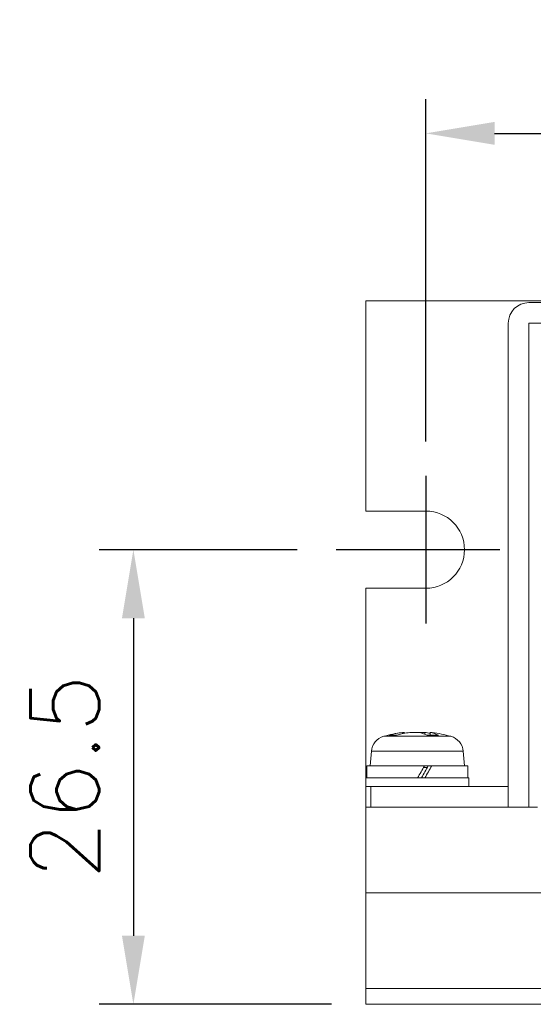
# Model space of a CAD drawing. Header units: millimetres. Extents: x 0 to 594, y 0 to 420.
# Tile 2 of 11: x 134 to 164, y 111 to 168. Entities that reach past the tile are written whole.
import ezdxf

# ---------------------------------------------------------------- set-up
doc = ezdxf.new("R2010")
doc.units = ezdxf.units.MM
doc.header["$PDSIZE"] = -1
doc.linetypes.add('CENTER2', pattern=[28.575, 19.05, -3.175, 3.175, -3.175])
doc.styles.get("Standard").update_dxf_attribs({"font": 'txt.shx', "bigfont": 'whgtxt.shx'})
doc.dimstyles.new('ISO-25', dxfattribs={"dimtxt": 2.5, "dimasz": 2.5, "dimexe": 1.25, "dimexo": 0.625, "dimtad": 1, "dimtxsty": 'Standard', "dimcen": 2.5, "dimadec": 0, "dimazin": 0, "dimtfac": 1, "dimtmove": 0, "dimatfit": 3, "dimfxl": 0, "dimarcsym": 0})

# ---------------------------------------------------------------- blocks, each defined once
blk = doc.blocks.new('*D10')
at = {"color": 8, "lineweight": -2}
for p, q in [((157.765, 143.705), (157.765, 163.672)), ((307.765, 143.705), (307.765, 163.672)), ((161.765, 161.672), (303.765, 161.672))]:
    blk.add_line(p, q, dxfattribs=at)
at = {"color": 8}
for points in [[(161.765, 162.338), (161.765, 161.005), (157.765, 161.672)], [(303.765, 162.338), (303.765, 161.005), (307.765, 161.672)]]:
    blk.add_solid(points, dxfattribs=at)
at = {"layer": 'Defpoints', "color": 0}
for p in [(307.765, 161.672), (157.765, 141.705), (307.765, 141.705)]:
    blk.add_point(p, dxfattribs=at)
at = {"color": 3, "insert": (232.765, 165.672), "char_height": 4, "attachment_point": 5}
blk.add_mtext('\\A1;150', dxfattribs=at)
blk = doc.blocks.new('*D11')
at = {"color": 8, "lineweight": -2}
for p, q in [((150.265, 137.405), (138.719, 137.405)), ((140.719, 133.405), (140.719, 114.905)), ((152.265, 110.905), (138.719, 110.905))]:
    blk.add_line(p, q, dxfattribs=at)
at = {"color": 8}
for points in [[(140.053, 133.405), (141.386, 133.405), (140.719, 137.405)], [(140.053, 114.905), (141.386, 114.905), (140.719, 110.905)]]:
    blk.add_solid(points, dxfattribs=at)
at = {"layer": 'Defpoints', "color": 0}
for p in [(152.265, 137.405), (140.719, 110.905), (154.265, 110.905)]:
    blk.add_point(p, dxfattribs=at)
at = {"color": 3, "insert": (136.719, 124.155), "char_height": 4, "attachment_point": 5, "rotation": 90}
blk.add_mtext('\\A1;26.5', dxfattribs=at)

msp = doc.modelspace()

# ---------------------------------------------------------------- linework, layer by layer
at = {"color": 7, "linetype": 'Continuous', "lineweight": 15}
for p, q in [((154.2655, 139.6546), (154.2655, 151.9046)), ((311.2655, 151.9046), (154.2655, 151.9046)), ((163.7655, 151.8046), (301.7655, 151.8046)), ((162.5655, 122.4046), (162.5655, 150.6046)), ((196.2655, 150.6046), (163.7655, 150.6046)), ((163.7655, 150.6046), (163.7655, 122.4046)), ((157.7655, 139.6546), (154.2655, 139.6546)), ((157.7655, 135.1546), (154.2655, 135.1546)), ((154.2655, 122.4046), (154.2655, 135.1546)), ((156.5189, 126.7506), (156.3981, 126.7506)), ((156.4074, 126.6623), (156.4015, 126.7506)), ((156.8239, 126.7506), (157.3421, 126.7506)), ((157.7071, 126.7506), (157.3421, 126.7506)), ((157.7071, 126.7506), (157.699, 126.6306)), ((158.0121, 126.7506), (158.005, 126.5857)), ((158.0121, 126.7506), (158.1329, 126.7506)), ((154.5896, 125.6518), (154.5155, 124.8046)), ((160.0155, 124.8046), (159.9414, 125.6518)), ((154.3155, 124.8046), (154.3155, 124.1046)), ((157.6846, 124.8046), (154.3155, 124.8046)), ((157.6846, 124.8046), (158.1053, 124.8046)), ((158.1053, 124.8046), (158.0765, 124.8046)), ((160.2155, 124.8046), (158.1053, 124.8046)), ((160.2155, 124.1046), (160.2155, 124.8046)), ((154.2655, 124.1046), (154.2655, 123.6046)), ((160.2655, 124.1046), (154.2655, 124.1046)), ((160.2655, 123.6046), (160.2655, 124.1046)), ((154.5655, 123.6046), (154.2655, 123.6046)), ((162.5655, 123.6046), (154.5655, 123.6046)), ((154.5655, 122.4046), (154.5655, 123.6046)), ((164.2655, 122.4046), (154.2655, 122.4046)), ((154.2655, 117.4046), (154.2655, 122.4046)), ((163.7655, 122.4046), (162.5655, 122.4046)), ((311.2655, 117.4046), (154.2655, 117.4046)), ((154.2655, 117.4046), (154.2655, 111.8279)), ((311.2655, 111.8279), (154.2655, 111.8279)), ((154.2655, 111.8279), (154.2655, 110.9046)), ((311.2655, 110.9046), (154.2655, 110.9046))]:
    msp.add_line(p, q, dxfattribs=at)
at = {"color": 1, "linetype": 'CENTER2', "ltscale": 0.5}
for p, q in [((157.7655, 141.7046), (157.7655, 133.1046)), ((162.0655, 137.4046), (152.2655, 137.4046))]:
    msp.add_line(p, q, dxfattribs=at)
at = {"color": 8, "linetype": 'Continuous', "lineweight": 15}
for p, q in [((155.3059, 126.5247), (159.2251, 126.5247)), ((154.5896, 125.6518), (159.9414, 125.6518)), ((157.8473, 124.7046), (157.6273, 124.7046))]:
    msp.add_line(p, q, dxfattribs=at)
at = {"color": 7, "linetype": 'Continuous', "lineweight": 15}
for centre, radius, start, end in [((163.7655, 150.6046), 1.2, 90, 180), ((157.7655, 137.4046), 2.25, 270, 90), ((155.5858, 125.5647), 1, 106.257028, 175), ((157.2655, 119.8046), 7, 97.118286, 106.257028), ((157.0666, 121.6987), 5.0955, 97.500441, 106.446283), ((155.8352, 124.4195), 2.1765, 84.431332, 95.568668), ((157.4891, 121.6983), 5.0959, 97.500836, 106.445888), ((156.8806, 124.5671), 2.2318, 64.756103, 78.063924), ((157.0524, 121.7609), 5.0325, 79.013034, 82.524734), ((158.1673, 121.1286), 5.4674, 86.487438, 93.512562), ((157.5505, 124.567), 2.2319, 64.75648, 78.063547), ((157.2655, 119.8046), 7, 73.742972, 82.881714), ((158.9452, 125.5647), 1, 5, 73.742972)]:
    msp.add_arc(centre, radius, start, end, dxfattribs=at)
for centre, major_axis, start_param, end_param in [((157.2655, 124.8046), (2.9331, 5.1063), 4.6104115, 4.7478421), ((157.2655, 124.0606), (1.5411, 2.683), 4.7642321, 5.028646), ((157.2655, 124.0606), (2.9331, 5.1063), 4.7564535, 4.8939713)]:
    msp.add_ellipse(centre, major_axis=major_axis, ratio=0.0617474, start_param=start_param, end_param=end_param, dxfattribs=at)

# ---------------------------------------------------------------- dimensions: what is measured, and where the dimension line sits
dim = msp.add_linear_dim(base=(307.7655, 161.6717), p1=(157.7655, 141.7046), p2=(307.7655, 141.7046), dimstyle='ISO-25', override={"dimscale": 2, "dimtxt": 2, "dimasz": 2, "dimexe": 1, "dimexo": 1, "dimgap": 1, "dimdec": 3, "dimzin": 9, "dimdsep": 46, "dimcen": 0, "dimclrd": 8, "dimclre": 8, "dimclrt": 3, "dimadec": 3, "dimazin": 2, "dimtdec": 3, "dimfxl": 0.6, "dimtolj": 1, "dimtzin": 1, "dimarcsym": 1})
dim.commit()
dim.dimension.update_dxf_attribs({"geometry": '*D10', "text_midpoint": (232.7655, 165.6717)})
dim = msp.add_linear_dim(base=(140.7192, 110.9046), p1=(152.2655, 137.4046), p2=(154.2655, 110.9046), angle=90, dimstyle='ISO-25', override={"dimscale": 2, "dimtxt": 2, "dimasz": 2, "dimexe": 1, "dimexo": 1, "dimgap": 1, "dimdec": 3, "dimzin": 9, "dimdsep": 46, "dimcen": 0, "dimclrd": 8, "dimclre": 8, "dimclrt": 3, "dimadec": 3, "dimazin": 2, "dimtdec": 3, "dimfxl": 0.6, "dimtolj": 1, "dimtzin": 1, "dimarcsym": 1})
dim.commit()
dim.dimension.update_dxf_attribs({"geometry": '*D11', "text_midpoint": (136.7192, 124.1546)})

doc.saveas('drawing.dxf')
